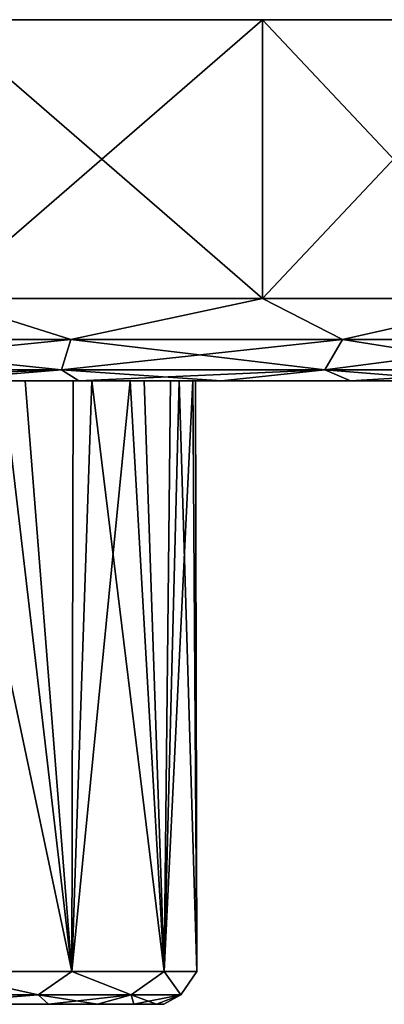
# Model space of a CAD drawing. Header units: metres. Extents: x -147 to 294, y -23 to 81.
# Tile 40 of 256: x 84 to 95, y 51 to 81. Entities that reach past the tile are written whole.
import ezdxf

# ---------------------------------------------------------------- set-up
doc = ezdxf.new("R2010")
doc.units = ezdxf.units.M
doc.layers.add('solid_AVA_153', color=7, linetype='CONTINUOUS')

msp = doc.modelspace()

# ---------------------------------------------------------------- linework, layer by layer
at = {"layer": 'solid_AVA_153'}
for points in [[(104.690765, 81.099998, -10.26064), (48.309235, 81.099998, -10.26064), (46.5, 81.099998)], [(106.5, 81.099998), (104.690765, 81.099998, -10.26064), (46.5, 81.099998)], [(48.309235, 81.099998, 10.26064), (106.5, 81.099998), (46.5, 81.099998)], [(99.481346, 81.099998, -19.283615), (53.518658, 81.099998, -19.283615), (48.309235, 81.099998, -10.26064)], [(104.690765, 81.099998, -10.26064), (99.481346, 81.099998, -19.283615), (48.309235, 81.099998, -10.26064)], [(48.309235, 81.099998, 10.26064), (104.690765, 81.099998, 10.26064), (106.5, 81.099998)], [(48.309235, 81.099998, 10.26064), (53.518658, 81.099998, 19.283615), (104.690765, 81.099998, 10.26064)], [(91.5, 81.099998, -25.980761), (61.5, 81.099998, -25.980761), (53.518658, 81.099998, -19.283615)], [(99.481346, 81.099998, -19.283615), (91.5, 81.099998, -25.980761), (53.518658, 81.099998, -19.283615)], [(53.518658, 81.099998, 19.283615), (99.481346, 81.099998, 19.283615), (104.690765, 81.099998, 10.26064)], [(53.518658, 81.099998, 19.283615), (61.5, 81.099998, 25.980761), (99.481346, 81.099998, 19.283615)], [(91.5, 81.099998, -25.980761), (81.709496, 81.099998, -29.544222), (61.5, 81.099998, -25.980761)], [(61.5, 81.099998, 25.980761), (91.5, 81.099998, 25.980761), (99.481346, 81.099998, 19.283615)], [(61.5, 81.099998, 25.980761), (71.290504, 81.099998, 29.544222), (91.5, 81.099998, 25.980761)], [(71.290504, 81.099998, 29.544222), (81.709496, 81.099998, 29.544222), (91.5, 81.099998, 25.980761)], [(81.709442, 72.599998, -29.544233), (81.709496, 81.099998, -29.544222), (91.5, 81.099998, -25.980761)], [(91.5, 72.599998, -25.980762), (81.709442, 72.599998, -29.544233), (91.5, 81.099998, -25.980761)], [(81.709442, 72.599998, 29.544233), (91.5, 72.599998, 25.980762), (81.709496, 81.099998, 29.544222)], [(91.5, 72.599998, 25.980762), (91.5, 81.099998, 25.980761), (81.709496, 81.099998, 29.544222)], [(91.5, 72.599998, -25.980762), (91.5, 81.099998, -25.980761), (99.481346, 81.099998, -19.283615)], [(99.481331, 72.599998, -19.28363), (91.5, 72.599998, -25.980762), (99.481346, 81.099998, -19.283615)], [(99.481331, 72.599998, 19.28363), (99.481346, 81.099998, 19.283615), (91.5, 81.099998, 25.980761)], [(91.5, 72.599998, 25.980762), (99.481331, 72.599998, 19.28363), (91.5, 81.099998, 25.980761)], [(85.667213, 71.351135, 28.213774), (81.709442, 72.599998, 29.544233), (76.5, 71.351135, 29.665718)], [(76.5, 71.351135, -29.665718), (81.709442, 72.599998, -29.544233), (85.667213, 71.351135, -28.213774)], [(85.667213, 71.351135, 28.213774), (91.5, 72.599998, 25.980762), (81.709442, 72.599998, 29.544233)], [(85.667213, 71.351135, -28.213774), (81.709442, 72.599998, -29.544233), (91.5, 72.599998, -25.980762)], [(93.937073, 71.351135, 24.000071), (91.5, 72.599998, 25.980762), (85.667213, 71.351135, 28.213774)], [(85.667213, 71.351135, -28.213774), (91.5, 72.599998, -25.980762), (93.937073, 71.351135, -24.000071)], [(93.937073, 71.351135, 24.000071), (99.481331, 72.599998, 19.28363), (91.5, 72.599998, 25.980762)], [(93.937073, 71.351135, -24.000071), (91.5, 72.599998, -25.980762), (99.481331, 72.599998, -19.28363)], [(100.500069, 71.351135, 17.437071), (99.481331, 72.599998, 19.28363), (93.937073, 71.351135, 24.000071)], [(93.937073, 71.351135, -24.000071), (99.481331, 72.599998, -19.28363), (100.500069, 71.351135, -17.437071)], [(85.667213, 71.351135, -28.213774), (85.384239, 70.434937, -27.342875), (76.5, 70.434937, -28.75)], [(76.5, 71.351135, -29.665718), (85.667213, 71.351135, -28.213774), (76.5, 70.434937, -28.75)], [(76.5, 71.351135, 29.665718), (76.5, 70.434937, 28.75), (85.384239, 70.434937, 27.342875)], [(85.667213, 71.351135, 28.213774), (76.5, 71.351135, 29.665718), (85.384239, 70.434937, 27.342875)], [(93.937073, 71.351135, -24.000071), (93.398827, 70.434937, -23.259239), (85.384239, 70.434937, -27.342875)], [(85.667213, 71.351135, -28.213774), (93.937073, 71.351135, -24.000071), (85.384239, 70.434937, -27.342875)], [(85.667213, 71.351135, 28.213774), (85.384239, 70.434937, 27.342875), (93.398827, 70.434937, 23.259239)], [(93.937073, 71.351135, 24.000071), (85.667213, 71.351135, 28.213774), (93.398827, 70.434937, 23.259239)], [(100.500069, 71.351135, -17.437071), (99.759239, 70.434937, -16.898827), (93.398827, 70.434937, -23.259239)], [(93.937073, 71.351135, -24.000071), (100.500069, 71.351135, -17.437071), (93.398827, 70.434937, -23.259239)], [(93.937073, 71.351135, 24.000071), (93.398827, 70.434937, 23.259239), (99.759239, 70.434937, 16.898827)], [(100.500069, 71.351135, 17.437071), (93.937073, 71.351135, 24.000071), (99.759239, 70.434937, 16.898827)], [(85.384239, 70.434937, -27.342875), (81.276711, 70.099998, -27.081966), (76.499985, 70.099998, -27.5)], [(76.5, 70.434937, -28.75), (85.384239, 70.434937, -27.342875), (76.499985, 70.099998, -27.5)], [(85.384239, 70.434937, 27.342875), (76.5, 70.434937, 28.75), (81.276741, 70.099998, 27.081963)], [(85.384239, 70.434937, -27.342875), (85.908264, 70.099998, -25.840557), (81.276711, 70.099998, -27.081966)], [(85.384239, 70.434937, 27.342875), (81.276741, 70.099998, 27.081963), (85.908295, 70.099998, 25.840549)], [(85.384239, 70.434937, -27.342875), (93.398827, 70.434937, -23.259239), (85.908264, 70.099998, -25.840557)], [(85.384239, 70.434937, 27.342875), (85.908295, 70.099998, 25.840549), (90.253815, 70.099998, 23.813496)], [(93.398827, 70.434937, 23.259239), (85.384239, 70.434937, 27.342875), (90.253815, 70.099998, 23.813496)], [(93.398827, 70.434937, -23.259239), (90.253792, 70.099998, -23.813509), (85.908264, 70.099998, -25.840557)], [(93.398827, 70.434937, -23.259239), (94.181122, 70.099998, -21.062479), (90.253792, 70.099998, -23.813509)], [(93.398827, 70.434937, 23.259239), (90.253815, 70.099998, 23.813496), (94.181137, 70.099998, 21.062462)], [(93.398827, 70.434937, -23.259239), (99.759239, 70.434937, -16.898827), (94.181122, 70.099998, -21.062479)], [(93.398827, 70.434937, 23.259239), (94.181137, 70.099998, 21.062462), (97.570908, 70.099998, 17.671078)], [(99.759239, 70.434937, 16.898827), (93.398827, 70.434937, 23.259239), (97.570908, 70.099998, 17.671078)], [(99.759239, 70.434937, -16.898827), (97.570885, 70.099998, -17.671097), (94.181122, 70.099998, -21.062479)], [(52.679932, 70.099998, -13.742428), (55.429096, 70.099998, -17.671078), (100.320053, 70.099998, -13.742452)], [(78.436493, 70.099998, -12.85496), (52.679932, 70.099998, -13.742428), (100.320053, 70.099998, -13.742452)], [(97.570908, 70.099998, 17.671078), (55.429111, 70.099998, 17.671097), (52.679947, 70.099998, 13.742452)], [(100.320068, 70.099998, 13.742428), (97.570908, 70.099998, 17.671078), (52.679947, 70.099998, 13.742452)], [(76.5, 70.099998, 13), (100.320068, 70.099998, 13.742428), (52.679947, 70.099998, 13.742452)], [(55.429096, 70.099998, -17.671078), (97.570885, 70.099998, -17.671097), (100.320053, 70.099998, -13.742452)], [(55.429096, 70.099998, -17.671078), (58.818863, 70.099998, -21.062462), (97.570885, 70.099998, -17.671097)], [(94.181137, 70.099998, 21.062462), (58.818882, 70.099998, 21.062479), (55.429111, 70.099998, 17.671097)], [(97.570908, 70.099998, 17.671078), (94.181137, 70.099998, 21.062462), (55.429111, 70.099998, 17.671097)], [(58.818863, 70.099998, -21.062462), (94.181122, 70.099998, -21.062479), (97.570885, 70.099998, -17.671097)], [(58.818863, 70.099998, -21.062462), (62.746189, 70.099998, -23.813496), (94.181122, 70.099998, -21.062479)], [(90.253815, 70.099998, 23.813496), (62.746212, 70.099998, 23.813509), (58.818882, 70.099998, 21.062479)], [(94.181137, 70.099998, 21.062462), (90.253815, 70.099998, 23.813496), (58.818882, 70.099998, 21.062479)], [(62.746189, 70.099998, -23.813496), (90.253792, 70.099998, -23.813509), (94.181122, 70.099998, -21.062479)], [(62.746189, 70.099998, -23.813496), (67.091705, 70.099998, -25.840549), (90.253792, 70.099998, -23.813509)], [(85.908295, 70.099998, 25.840549), (67.091736, 70.099998, 25.840557), (62.746212, 70.099998, 23.813509)], [(90.253815, 70.099998, 23.813496), (85.908295, 70.099998, 25.840549), (62.746212, 70.099998, 23.813509)], [(67.091705, 70.099998, -25.840549), (85.908264, 70.099998, -25.840557), (90.253792, 70.099998, -23.813509)], [(67.091705, 70.099998, -25.840549), (71.723259, 70.099998, -27.081963), (85.908264, 70.099998, -25.840557)], [(85.908295, 70.099998, 25.840549), (81.276741, 70.099998, 27.081963), (67.091736, 70.099998, 25.840557)], [(71.723259, 70.099998, -27.081963), (81.276711, 70.099998, -27.081966), (85.908264, 70.099998, -25.840557)], [(76.5, 70.099998, 13), (79.257248, 70.099998, 12.704232), (100.320068, 70.099998, 13.742428)], [(78.436493, 70.099998, -12.85496), (100.320053, 70.099998, -13.742452), (102.344894, 70.099998, -9.396356)], [(81.118919, 70.099998, -12.15177), (78.436493, 70.099998, -12.85496), (102.344894, 70.099998, -9.396356)], [(79.257248, 70.099998, 12.704232), (81.889084, 70.099998, 11.830373), (100.320068, 70.099998, 13.742428)], [(83.591225, 70.099998, -10.895619), (81.118919, 70.099998, -12.15177), (102.344894, 70.099998, -9.396356)], [(81.889084, 70.099998, 11.830373), (81.474899, 52.099998, 12.010429), (85.692398, 52.099998, 9.192377)], [(83.591225, 70.099998, -10.895619), (85.692398, 52.099998, -9.192377), (81.474899, 52.099998, -12.010429)], [(81.889084, 70.099998, 11.830373), (85.692398, 52.099998, 9.192377), (84.275627, 70.099998, 10.418233)], [(81.889084, 70.099998, 11.830373), (84.275627, 70.099998, 10.418233), (100.320068, 70.099998, 13.742428)], [(85.740784, 70.099998, -9.143733), (85.692398, 52.099998, -9.192377), (83.591225, 70.099998, -10.895619)], [(85.740784, 70.099998, -9.143733), (83.591225, 70.099998, -10.895619), (102.344894, 70.099998, -9.396356)], [(84.275627, 70.099998, 10.418233), (85.692398, 52.099998, 9.192377), (86.308395, 70.099998, 8.532019)], [(84.275627, 70.099998, 10.418233), (102.344902, 70.099998, 9.396334), (100.320068, 70.099998, 13.742428)], [(84.275627, 70.099998, 10.418233), (86.308395, 70.099998, 8.532019), (102.344902, 70.099998, 9.396334)], [(86.308395, 70.099998, 8.532019), (85.692398, 52.099998, 9.192377), (88.510437, 52.099998, 4.974878)], [(87.469902, 70.099998, -6.975761), (88.510437, 52.099998, -4.974878), (85.692398, 52.099998, -9.192377)], [(87.469902, 70.099998, -6.975761), (85.692398, 52.099998, -9.192377), (85.740784, 70.099998, -9.143733)], [(85.740784, 70.099998, -9.143733), (102.344894, 70.099998, -9.396356), (104, 70.099998)], [(87.469902, 70.099998, -6.975761), (85.740784, 70.099998, -9.143733), (104, 70.099998)], [(86.308395, 70.099998, 8.532019), (88.510437, 52.099998, 4.974878), (87.894867, 70.099998, 6.257555)], [(86.308395, 70.099998, 8.532019), (87.894867, 70.099998, 6.257555), (102.344902, 70.099998, 9.396334)], [(88.699867, 70.099998, -4.490352), (88.510437, 52.099998, -4.974878), (87.469902, 70.099998, -6.975761)], [(88.699867, 70.099998, -4.490352), (87.469902, 70.099998, -6.975761), (104, 70.099998)], [(87.894867, 70.099998, 6.257555), (88.510437, 52.099998, 4.974878), (88.962807, 70.099998, 3.698431)], [(87.894867, 70.099998, 6.257555), (88.962807, 70.099998, 3.698431), (102.344902, 70.099998, 9.396334)], [(88.962807, 70.099998, 3.698431), (88.510437, 52.099998, 4.974878), (89.5, 52.099998)], [(89.374687, 70.099998, -1.800698), (89.5, 52.099998), (88.510437, 52.099998, -4.974878)], [(89.374687, 70.099998, -1.800698), (88.510437, 52.099998, -4.974878), (88.699867, 70.099998, -4.490352)], [(89.374687, 70.099998, -1.800698), (88.699867, 70.099998, -4.490352), (104, 70.099998)], [(88.962807, 70.099998, 3.698431), (89.5, 52.099998), (89.463684, 70.099998, 0.970957)], [(88.962807, 70.099998, 3.698431), (89.463684, 70.099998, 0.970957), (102.344902, 70.099998, 9.396334)], [(89.463684, 70.099998, 0.970957), (89.5, 52.099998), (89.374687, 70.099998, -1.800698)], [(89.463684, 70.099998, 0.970957), (89.374687, 70.099998, -1.800698), (104, 70.099998)], [(89.463684, 70.099998, 0.970957), (104, 70.099998), (102.344902, 70.099998, 9.396334)], [(80.846085, 51.392895, 11.940775), (84.667969, 51.392895, 9.734208), (81.474899, 52.099998, 12.010429)], [(84.667969, 51.392895, -9.734208), (80.846085, 51.392895, -11.940775), (81.474899, 52.099998, -12.010429)], [(84.667969, 51.392895, 9.734208), (85.692398, 52.099998, 9.192377), (81.474899, 52.099998, 12.010429)], [(84.667969, 51.392895, -9.734208), (81.474899, 52.099998, -12.010429), (85.692398, 52.099998, -9.192377)], [(84.667969, 51.392895, 9.734208), (87.504677, 51.392895, 6.353553), (85.692398, 52.099998, 9.192377)], [(87.504677, 51.392895, -6.353553), (84.667969, 51.392895, -9.734208), (85.692398, 52.099998, -9.192377)], [(87.504677, 51.392895, 6.353553), (88.510437, 52.099998, 4.974878), (85.692398, 52.099998, 9.192377)], [(87.504677, 51.392895, -6.353553), (85.692398, 52.099998, -9.192377), (88.510437, 52.099998, -4.974878)], [(87.504677, 51.392895, 6.353553), (89.014061, 51.392895, 2.206566), (88.510437, 52.099998, 4.974878)], [(89.014061, 51.392895, -2.206566), (87.504677, 51.392895, -6.353553), (88.510437, 52.099998, -4.974878)], [(89.014061, 51.392895, 2.206566), (89.5, 52.099998), (88.510437, 52.099998, 4.974878)], [(89.014061, 51.392895, -2.206566), (88.510437, 52.099998, -4.974878), (89.5, 52.099998)], [(89.014061, 51.392895, 2.206566), (89.014061, 51.392895, -2.206566), (89.5, 52.099998)], [(80.846085, 51.392895, 11.940775), (81.088104, 51.099998, 11.08825), (84.667969, 51.392895, 9.734208)], [(84.667969, 51.392895, -9.734208), (81.088089, 51.099998, -11.088255), (80.846085, 51.392895, -11.940775)], [(84.667969, 51.392895, -9.734208), (84.983047, 51.099998, -8.487515), (81.088089, 51.099998, -11.088255)], [(84.667969, 51.392895, 9.734208), (81.088104, 51.099998, 11.08825), (84.983055, 51.099998, 8.487506)], [(84.667969, 51.392895, 9.734208), (84.983055, 51.099998, 8.487506), (86.476326, 51.099998, 6.668798)], [(84.667969, 51.392895, 9.734208), (86.476326, 51.099998, 6.668798), (87.504677, 51.392895, 6.353553)], [(87.504677, 51.392895, -6.353553), (84.983047, 51.099998, -8.487515), (84.667969, 51.392895, -9.734208)], [(87.504677, 51.392895, -6.353553), (86.476318, 51.099998, -6.668808), (84.983047, 51.099998, -8.487515)], [(87.504677, 51.392895, -6.353553), (87.585945, 51.099998, -4.593676), (86.476318, 51.099998, -6.668808)], [(87.504677, 51.392895, 6.353553), (86.476326, 51.099998, 6.668798), (87.585945, 51.099998, 4.593664)], [(87.504677, 51.392895, 6.353553), (87.585945, 51.099998, 4.593664), (88.269264, 51.099998, 2.341867)], [(87.504677, 51.392895, 6.353553), (88.269264, 51.099998, 2.341867), (89.014061, 51.392895, 2.206566)], [(89.014061, 51.392895, -2.206566), (87.585945, 51.099998, -4.593676), (87.504677, 51.392895, -6.353553)], [(89.014061, 51.392895, -2.206566), (88.269264, 51.099998, -2.34188), (87.585945, 51.099998, -4.593676)], [(89.014061, 51.392895, 2.206566), (88.269264, 51.099998, 2.341867), (88.5, 51.099998, -0.000007)], [(89.014061, 51.392895, -2.206566), (88.5, 51.099998, -0.000007), (88.269264, 51.099998, -2.34188)], [(89.014061, 51.392895, 2.206566), (88.5, 51.099998, -0.000007), (89.014061, 51.392895, -2.206566)], [(81.088089, 51.099998, -11.088255), (84.983047, 51.099998, -8.487515), (82.363823, 51.099998, -4.676057)], [(84.983055, 51.099998, 8.487506), (81.088104, 51.099998, 11.08825), (83.811928, 51.099998, 1.669039)], [(84.983047, 51.099998, -8.487515), (83.811928, 51.099998, -1.669039), (82.363823, 51.099998, -4.676057)], [(84.983047, 51.099998, -8.487515), (83.811928, 51.099998, 1.669039), (83.811928, 51.099998, -1.669039)], [(84.983047, 51.099998, -8.487515), (84.983055, 51.099998, 8.487506), (83.811928, 51.099998, 1.669039)], [(84.983047, 51.099998, -8.487515), (86.476318, 51.099998, -6.668808), (84.983055, 51.099998, 8.487506)], [(86.476318, 51.099998, -6.668808), (86.476326, 51.099998, 6.668798), (84.983055, 51.099998, 8.487506)], [(86.476318, 51.099998, -6.668808), (87.585945, 51.099998, -4.593676), (86.476326, 51.099998, 6.668798)], [(87.585945, 51.099998, -4.593676), (87.585945, 51.099998, 4.593664), (86.476326, 51.099998, 6.668798)], [(88.269264, 51.099998, -2.34188), (88.269264, 51.099998, 2.341867), (87.585945, 51.099998, 4.593664)], [(87.585945, 51.099998, -4.593676), (88.269264, 51.099998, -2.34188), (87.585945, 51.099998, 4.593664)], [(88.269264, 51.099998, -2.34188), (88.5, 51.099998, -0.000007), (88.269264, 51.099998, 2.341867)]]:
    msp.add_3dface(points, dxfattribs=at)

doc.saveas('drawing.dxf')
